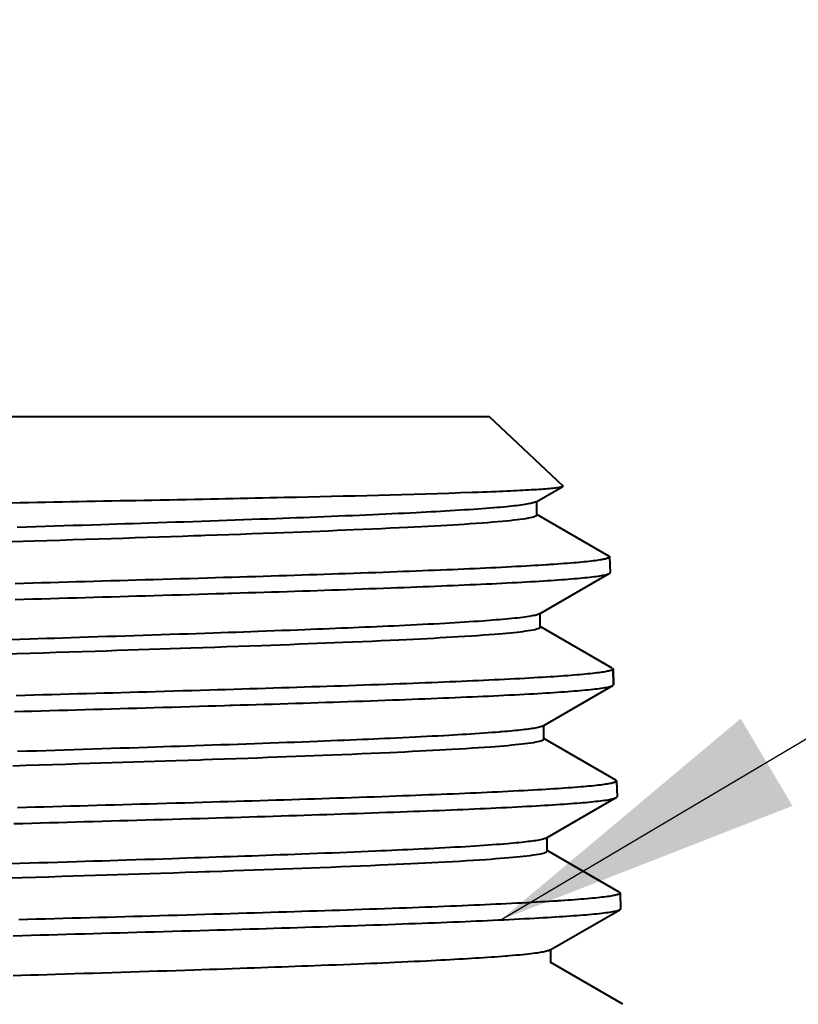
# Model space of a CAD drawing. Header units: millimetres. Extents: x 15 to 415, y 5 to 292.
# Tile 9 of 34: x 117.3 to 123.6, y 218.62 to 226.59. Entities that reach past the tile are written whole.
import ezdxf

# ---------------------------------------------------------------- set-up
doc = ezdxf.new("R2010")
doc.units = ezdxf.units.MM
doc.layers.add('Anmerkungen', color=7, linetype='Continuous')
doc.layers.add('Geometrien', color=7, linetype='Continuous')
doc.styles.add('Shapr1', font='txt', dxfattribs={"height": 3.3495})
doc.dimstyles.new('ISO-25', dxfattribs={"dimtxt": 2.5, "dimasz": 2.5, "dimexe": 1.25, "dimexo": 0.625, "dimtad": 1, "dimtxsty": 'Standard', "dimcen": 2.5, "dimadec": 0, "dimazin": 0, "dimtfac": 1, "dimtmove": 0, "dimatfit": 3, "dimfxl": 1, "dimarcsym": 0})

# ---------------------------------------------------------------- blocks, each defined once
blk = doc.blocks.new('*D4')
at = {"layer": 'Anmerkungen', "color": 0, "linetype": 'Continuous', "lineweight": 15}
for p, q in [((112.0994, 223.3777), (46.4421, 223.3777)), ((47.6921, 60.8777), (47.6921, 220.8777)), ((237.5353, 58.3777), (46.4421, 58.3777))]:
    blk.add_line(p, q, dxfattribs=at)
at = {"layer": 'Anmerkungen', "color": 0}
for points in [[(48.1088, 220.8777), (47.2754, 220.8777), (47.6921, 223.3777)], [(47.2754, 60.8777), (48.1088, 60.8777), (47.6921, 58.3777)]]:
    blk.add_solid(points, dxfattribs=at)
at = {"layer": 'Defpoints', "color": 0}
for p in [(47.6921, 223.3777), (112.7244, 223.3777), (238.1603, 58.3777)]:
    blk.add_point(p, dxfattribs=at)
at = {"layer": 'Anmerkungen', "color": 0, "lineweight": 15, "insert": (45.3173, 140.8777), "char_height": 3.3495, "attachment_point": 5, "rotation": 90, "style": 'Shapr1'}
blk.add_mtext('\\A1;330', dxfattribs=at)

msp = doc.modelspace()

# ---------------------------------------------------------------- linework, layer by layer
at = {"layer": 'Geometrien', "linetype": 'Continuous', "lineweight": 40}
for p, q in [((121.0962, 223.3777), (112.7244, 223.3777)), ((121.6907, 222.8191), (121.0962, 223.3777)), ((121.4792, 222.6929), (121.689, 222.8142)), ((121.4724, 222.689), (121.474, 222.6899)), ((121.474, 222.6899), (121.4792, 222.6929)), ((121.4792, 222.5876), (121.4792, 222.6929)), ((122.0625, 222.2504), (121.4792, 222.5876)), ((121.4792, 222.5834), (121.4792, 222.5876)), ((122.0686, 222.2435), (122.0725, 222.1161)), ((121.5076, 221.7859), (122.0664, 222.109)), ((121.5007, 221.7819), (121.5076, 221.7859)), ((121.5076, 221.6803), (121.5076, 221.7859)), ((121.5076, 221.6764), (121.5076, 221.6803)), ((122.0907, 221.3432), (121.5076, 221.6803)), ((122.0963, 221.3384), (122.0968, 221.3364)), ((122.1002, 221.211), (122.0964, 221.3344)), ((122.1003, 221.2069), (122.0964, 221.3343)), ((122.0968, 221.3364), (122.1008, 221.209)), ((121.5356, 220.8786), (122.0947, 221.2018)), ((121.5286, 220.8746), (121.5356, 220.8786)), ((121.5356, 220.7733), (121.5356, 220.8786)), ((122.119, 220.4361), (121.5356, 220.7733)), ((121.5356, 220.7694), (121.5356, 220.7733)), ((122.1251, 220.4292), (122.129, 220.3018)), ((121.5636, 219.9714), (122.123, 220.2947)), ((121.557, 219.9675), (121.5636, 219.9714)), ((121.5636, 219.8621), (121.5636, 219.9714)), ((122.1473, 219.5288), (121.5636, 219.8662)), ((122.1533, 219.5221), (122.1573, 219.3947)), ((121.592, 219.0643), (122.1513, 219.3877)), ((121.5854, 219.0605), (121.5867, 219.0613)), ((121.5867, 219.0613), (121.592, 219.0643)), ((121.592, 218.959), (121.592, 219.0643)), ((121.592, 218.9549), (121.592, 218.959)), ((122.1756, 218.6217), (121.592, 218.959))]:
    msp.add_line(p, q, dxfattribs=at)
at = {"layer": 'Geometrien', "linetype": 'Continuous', "lineweight": 40, "flags": 128}
for points in [[(120.9581, 222.7664), (120.9688, 222.7668), (121.0064, 222.7681), (121.0431, 222.7695), (121.0789, 222.7708), (121.1137, 222.7722), (121.1476, 222.7736), (121.1781, 222.7748), (121.2077, 222.7761), (121.2365, 222.7774), (121.2645, 222.7786), (121.2917, 222.7799), (121.318, 222.7812), (121.3434, 222.7824), (121.368, 222.7837), (121.3916, 222.7849), (121.4145, 222.7862), (121.4365, 222.7875), (121.4576, 222.7887), (121.4777, 222.79), (121.497, 222.7913), (121.5154, 222.7925), (121.533, 222.7938), (121.5496, 222.7951), (121.5653, 222.7963), (121.5811, 222.7977), (121.5959, 222.7991), (121.6097, 222.8004), (121.6224, 222.8018), (121.634, 222.8031), (121.6446, 222.8045), (121.6547, 222.806), (121.6636, 222.8074), (121.6713, 222.8089), (121.6778, 222.8103), (121.683, 222.8118), (121.687, 222.8132), (121.6891, 222.8143)], [(121.6891, 222.8143), (121.6898, 222.8147), (121.6914, 222.8162), (121.6917, 222.8176), (121.6907, 222.8191)], [(117.2325, 222.6821), (117.3004, 222.6833), (117.3682, 222.6846), (117.4361, 222.6859), (117.5038, 222.6871), (117.5714, 222.6884), (117.6387, 222.6896), (117.7059, 222.6909), (117.7729, 222.6922), (117.8398, 222.6934), (117.9065, 222.6947), (117.973, 222.696), (118.0392, 222.6972), (118.1052, 222.6985), (118.1708, 222.6998), (118.2364, 222.701), (118.3017, 222.7023), (118.3666, 222.7036), (118.4359, 222.7049), (118.5048, 222.7063), (118.5734, 222.7076), (118.6416, 222.709), (118.7095, 222.7104), (118.777, 222.7117), (118.8389, 222.713), (118.9004, 222.7143), (118.9615, 222.7155), (119.0224, 222.7168), (119.0828, 222.718), (119.1427, 222.7193), (119.2021, 222.7206), (119.2611, 222.7218), (119.3196, 222.7231), (119.3777, 222.7244), (119.4353, 222.7256), (119.4397, 222.7257)], [(121.4725, 222.689), (121.4718, 222.6886), (121.4669, 222.6862), (121.4618, 222.6843), (121.4558, 222.6823), (121.4489, 222.6803), (121.4412, 222.6783), (121.4326, 222.6762), (121.4231, 222.6742), (121.4106, 222.6718), (121.3968, 222.6694), (121.3818, 222.667), (121.3655, 222.6645), (121.3481, 222.6621), (121.3314, 222.6599), (121.3139, 222.6578), (121.2953, 222.6556), (121.2757, 222.6535), (121.2552, 222.6513), (121.2338, 222.6492), (121.2087, 222.6468), (121.1826, 222.6444), (121.1552, 222.642), (121.1329, 222.6402)], [(121.1329, 222.6402), (121.1267, 222.6397), (121.0971, 222.6373), (121.0663, 222.635), (121.0344, 222.6326), (121.0013, 222.6302), (120.9671, 222.6279), (120.9318, 222.6255), (120.8954, 222.6231), (120.8579, 222.6208), (120.8193, 222.6184), (120.7796, 222.616), (120.7389, 222.6136), (120.7016, 222.6114), (120.6635, 222.6093), (120.6246, 222.6071), (120.5848, 222.605), (120.5442, 222.6028), (120.5028, 222.6006), (120.4555, 222.5982), (120.4073, 222.5958), (120.3582, 222.5934), (120.3081, 222.591), (120.2571, 222.5886), (120.2052, 222.5862), (120.1523, 222.5838), (120.0986, 222.5815), (120.0441, 222.5791), (119.9887, 222.5767), (119.9324, 222.5744), (119.8753, 222.572), (119.8174, 222.5697), (119.7587, 222.5673), (119.6993, 222.5649), (119.6456, 222.5628), (119.5913, 222.5607), (119.5364, 222.5586), (119.4809, 222.5565), (119.4248, 222.5543), (119.3681, 222.5522), (119.3038, 222.5498), (119.2388, 222.5474), (119.1732, 222.5449), (119.1069, 222.5425), (119.0401, 222.5401), (118.9727, 222.5377), (118.9047, 222.5353), (118.8361, 222.5328), (118.767, 222.5304), (118.6974, 222.528), (118.6274, 222.5256), (118.5568, 222.5232), (118.4858, 222.5208), (118.4144, 222.5184), (118.3426, 222.516), (118.2781, 222.5139), (118.2134, 222.5118), (118.1484, 222.5097), (118.0829, 222.5076), (118.0172, 222.5055), (117.9513, 222.5034), (117.8771, 222.501), (117.8027, 222.4986), (117.728, 222.4962), (117.6531, 222.4938), (117.578, 222.4914), (117.5027, 222.489), (117.4272, 222.4866), (117.3516, 222.4842), (117.2758, 222.4818)], [(118.7633, 222.4172), (118.7978, 222.4184), (118.8937, 222.4217), (118.9886, 222.4251), (119.0823, 222.4284), (119.1749, 222.4317), (119.2663, 222.4351), (119.3563, 222.4384), (119.4323, 222.4413), (119.5073, 222.4441), (119.5813, 222.447), (119.6542, 222.4499), (119.726, 222.4527), (119.7954, 222.4555), (119.8638, 222.4583), (119.931, 222.4611), (119.9971, 222.464), (120.0742, 222.4673), (120.1497, 222.4706), (120.2235, 222.474), (120.2954, 222.4773), (120.3656, 222.4807), (120.4339, 222.484), (120.4909, 222.4869), (120.5465, 222.4897), (120.6006, 222.4926), (120.6533, 222.4954), (120.7045, 222.4983), (120.7533, 222.5011), (120.8007, 222.5039), (120.8466, 222.5067), (120.8909, 222.5095), (120.9417, 222.5129), (120.9904, 222.5162), (121.0368, 222.5196), (121.0811, 222.5229), (121.1231, 222.5262), (121.1629, 222.5296), (121.1987, 222.5328), (121.2324, 222.536), (121.2641, 222.5392), (121.2937, 222.5423), (121.3211, 222.5455), (121.3464, 222.5487), (121.3695, 222.5519), (121.3905, 222.5551), (121.4101, 222.5585), (121.4273, 222.5618), (121.442, 222.5651), (121.4543, 222.5685), (121.4642, 222.5718), (121.4715, 222.5752), (121.4759, 222.578), (121.4784, 222.5809), (121.4792, 222.5835)], [(116.6743, 222.3495), (116.694, 222.3501), (116.7845, 222.353), (116.8751, 222.3558), (116.9657, 222.3587), (117.0563, 222.3616), (117.1452, 222.3644), (117.234, 222.3672), (117.3227, 222.37), (117.4112, 222.3728), (117.5164, 222.3761), (117.6212, 222.3795), (117.7256, 222.3828), (117.8295, 222.3862), (117.933, 222.3895), (118.0359, 222.3928), (118.1336, 222.396), (118.2306, 222.3992), (118.327, 222.4024), (118.4228, 222.4056), (118.5178, 222.4088), (118.612, 222.412), (118.7053, 222.4152), (118.7633, 222.4172)], [(122.0686, 222.2435), (122.0682, 222.2416), (122.0669, 222.2396), (122.0646, 222.2377), (122.0615, 222.2358), (122.0574, 222.2339), (122.0524, 222.2319), (122.0465, 222.23), (122.0397, 222.2281), (122.0319, 222.2262), (122.0233, 222.2242), (122.0137, 222.2223), (122.0032, 222.2204), (121.9919, 222.2184), (121.9796, 222.2165), (121.9664, 222.2146), (121.9517, 222.2126), (121.9359, 222.2105), (121.9192, 222.2085), (121.9015, 222.2065), (121.8828, 222.2045), (121.8634, 222.2025), (121.8431, 222.2005), (121.8218, 222.1985), (121.7995, 222.1965), (121.7763, 222.1945), (121.7522, 222.1925), (121.7271, 222.1906), (121.7012, 222.1886), (121.6744, 222.1866), (121.6466, 222.1846), (121.6179, 222.1826), (121.5882, 222.1806), (121.5765, 222.1798)], [(122.0625, 222.2504), (122.063, 222.25), (122.0661, 222.2479), (122.0679, 222.2457), (122.0686, 222.2435)], [(121.5765, 222.1798), (121.5578, 222.1786), (121.5265, 222.1766), (121.4942, 222.1746), (121.4611, 222.1726), (121.4271, 222.1706), (121.3922, 222.1686), (121.3539, 222.1665), (121.3147, 222.1643), (121.2744, 222.1622), (121.2332, 222.1601), (121.191, 222.1579), (121.1478, 222.1558), (121.1068, 222.1538), (121.065, 222.1518), (121.0224, 222.1498), (120.979, 222.1478), (120.9347, 222.1458), (120.8897, 222.1438), (120.8441, 222.1418), (120.7976, 222.1398), (120.7505, 222.1378), (120.7025, 222.1358), (120.6537, 222.1339), (120.6043, 222.1319), (120.5543, 222.1299), (120.5035, 222.1279), (120.4521, 222.1259), (120.3999, 222.1239), (120.347, 222.1219), (120.2935, 222.1199), (120.2355, 222.1178), (120.1768, 222.1156), (120.1174, 222.1135), (120.0571, 222.1113), (119.9962, 222.1092), (119.9346, 222.1071), (119.8766, 222.1051), (119.818, 222.1031), (119.7589, 222.1011), (119.6992, 222.0991), (119.6389, 222.0971), (119.5781, 222.0951), (119.5169, 222.0931), (119.4552, 222.0911), (119.393, 222.0891), (119.3302, 222.0871), (119.267, 222.0851), (119.2033, 222.0831), (119.1392, 222.0811), (119.0748, 222.0792), (119.0099, 222.0772), (118.9446, 222.0752), (118.8788, 222.0732), (118.8127, 222.0712), (118.7415, 222.069), (118.6699, 222.0669), (118.598, 222.0648), (118.5255, 222.0626), (118.4526, 222.0605), (118.3795, 222.0583), (118.311, 222.0564), (118.2423, 222.0544), (118.1734, 222.0524), (118.104, 222.0504), (118.0345, 222.0484), (117.9647, 222.0464), (117.8949, 222.0444), (117.8249, 222.0424), (117.7547, 222.0404), (117.6842, 222.0384), (117.6135, 222.0364), (117.5427, 222.0344), (117.472, 222.0324), (117.4011, 222.0304), (117.3301, 222.0285), (117.2589, 222.0265)], [(118.9821, 221.9489), (119.0129, 221.9498), (119.0779, 221.9518), (119.1425, 221.9538), (119.2067, 221.9558), (119.2704, 221.9578), (119.3336, 221.9598), (119.3963, 221.9618), (119.4587, 221.9638), (119.5206, 221.9658), (119.5819, 221.9678), (119.6427, 221.9698), (119.7029, 221.9718), (119.7627, 221.9738), (119.8219, 221.9758), (119.8806, 221.9778), (119.9388, 221.9797), (120.0004, 221.9819), (120.0613, 221.984), (120.1215, 221.9862), (120.1811, 221.9883), (120.24, 221.9904), (120.2982, 221.9926), (120.3517, 221.9946), (120.4045, 221.9966), (120.4566, 221.9986), (120.5082, 222.0006), (120.5591, 222.0026), (120.6092, 222.0046), (120.6586, 222.0066), (120.7073, 222.0085), (120.7552, 222.0105), (120.8025, 222.0125), (120.849, 222.0145), (120.8948, 222.0165), (120.9398, 222.0185), (120.9839, 222.0205), (121.0274, 222.0225), (121.07, 222.0245), (121.1119, 222.0265), (121.153, 222.0285), (121.1961, 222.0306), (121.2382, 222.0328), (121.2794, 222.0349), (121.3197, 222.037), (121.3591, 222.0392), (121.3974, 222.0413), (121.4323, 222.0433), (121.4662, 222.0453), (121.4993, 222.0473), (121.5316, 222.0493), (121.5629, 222.0513), (121.5934, 222.0533), (121.623, 222.0553), (121.6516, 222.0573), (121.6793, 222.0593), (121.7062, 222.0613), (121.7322, 222.0633), (121.7572, 222.0653), (121.7813, 222.0673), (121.8044, 222.0693), (121.8266, 222.0712), (121.8479, 222.0732), (121.8683, 222.0752), (121.8877, 222.0772), (121.9074, 222.0794), (121.9261, 222.0815), (121.9436, 222.0836), (121.96, 222.0858), (121.9754, 222.0879), (121.9896, 222.0901), (122.0028, 222.0922), (122.0149, 222.0944), (122.0258, 222.0966), (122.0356, 222.0987), (122.0443, 222.1009), (122.0518, 222.103), (122.0581, 222.1052), (122.0633, 222.1073), (122.0665, 222.109)], [(122.0665, 222.109), (122.0674, 222.1095), (122.0703, 222.1117), (122.072, 222.1139), (122.0725, 222.1161)], [(117.2596, 221.8991), (117.3308, 221.9011), (117.402, 221.9031), (117.4731, 221.9051), (117.5441, 221.9071), (117.6148, 221.9091), (117.6854, 221.9111), (117.7559, 221.9131), (117.8263, 221.915), (117.8965, 221.917), (117.9666, 221.919), (118.0363, 221.921), (118.1058, 221.923), (118.1751, 221.925), (118.2443, 221.927), (118.3132, 221.929), (118.3818, 221.931), (118.4549, 221.9331), (118.5278, 221.9353), (118.6002, 221.9374), (118.6724, 221.9396), (118.7443, 221.9417), (118.8157, 221.9438), (118.8818, 221.9458), (118.9475, 221.9478), (118.9821, 221.9489)], [(121.1581, 221.7331), (121.151, 221.7325), (121.1244, 221.7304), (121.0968, 221.7283), (121.0683, 221.7262), (121.0388, 221.724), (121.0047, 221.7216), (120.9694, 221.7192), (120.9329, 221.7168), (120.8954, 221.7144), (120.8567, 221.7119), (120.817, 221.7095), (120.7762, 221.7071), (120.7343, 221.7047), (120.6914, 221.7023), (120.6475, 221.6998), (120.6025, 221.6974), (120.5565, 221.695), (120.5096, 221.6926), (120.4616, 221.6902), (120.4127, 221.6879), (120.3682, 221.6857), (120.3229, 221.6836), (120.277, 221.6815), (120.2301, 221.6794), (120.1826, 221.6773), (120.1343, 221.6752), (120.0887, 221.6732), (120.0424, 221.6712), (119.9956, 221.6692), (119.948, 221.6672), (119.8999, 221.6653), (119.8512, 221.6633), (119.802, 221.6613), (119.7522, 221.6593), (119.7019, 221.6572), (119.651, 221.6552), (119.5995, 221.6532), (119.5475, 221.6512), (119.4845, 221.6488), (119.4208, 221.6463), (119.3564, 221.6439), (119.2913, 221.6415), (119.2256, 221.6391), (119.1663, 221.6369), (119.1066, 221.6347), (119.0463, 221.6326), (118.9855, 221.6304), (118.9242, 221.6283), (118.8625, 221.6261), (118.7933, 221.6238), (118.7236, 221.6214), (118.6534, 221.619), (118.5827, 221.6167), (118.5115, 221.6143), (118.44, 221.612), (118.368, 221.6096), (118.2955, 221.6072), (118.2227, 221.6049), (118.1496, 221.6025), (118.0761, 221.6001), (118.0023, 221.5977), (117.9281, 221.5953), (117.8537, 221.5929), (117.7791, 221.5905), (117.7122, 221.5884), (117.6452, 221.5862), (117.578, 221.584), (117.5105, 221.5819), (117.4429, 221.5797), (117.3752, 221.5776), (117.2994, 221.5752), (117.2235, 221.5727)], [(121.5008, 221.7819), (121.4993, 221.7811), (121.4947, 221.779), (121.4891, 221.7768), (121.4825, 221.7747), (121.4749, 221.7725), (121.4653, 221.7701), (121.4543, 221.7677), (121.4422, 221.7653), (121.4288, 221.7628), (121.4142, 221.7604), (121.3983, 221.7581), (121.3813, 221.7557), (121.363, 221.7533), (121.3435, 221.7509), (121.3228, 221.7486), (121.3009, 221.7462), (121.2779, 221.7438), (121.2536, 221.7415), (121.2281, 221.7391), (121.2015, 221.7368), (121.1767, 221.7346), (121.1581, 221.7331)], [(118.7739, 221.51), (118.7779, 221.5101), (118.8747, 221.5135), (118.9705, 221.5168), (119.0651, 221.5202), (119.1586, 221.5235), (119.251, 221.5269), (119.3289, 221.5297), (119.4059, 221.5326), (119.482, 221.5354), (119.557, 221.5383), (119.631, 221.5411), (119.7026, 221.544), (119.7732, 221.5468), (119.8426, 221.5496), (119.9109, 221.5524), (119.9908, 221.5557), (120.0689, 221.5591), (120.1454, 221.5624), (120.2201, 221.5657), (120.2931, 221.5691), (120.3642, 221.5724), (120.4236, 221.5753), (120.4816, 221.5782), (120.5383, 221.581), (120.5935, 221.5839), (120.6473, 221.5867), (120.6987, 221.5895), (120.7486, 221.5923), (120.7972, 221.5952), (120.8442, 221.598), (120.8983, 221.6013), (120.9503, 221.6046), (121, 221.608), (121.0476, 221.6113), (121.0929, 221.6147), (121.1359, 221.618), (121.1709, 221.6209), (121.2042, 221.6237), (121.2358, 221.6266), (121.2657, 221.6294), (121.294, 221.6323), (121.32, 221.6351), (121.3444, 221.6379), (121.3671, 221.6407), (121.3882, 221.6435), (121.411, 221.6469), (121.4315, 221.6502), (121.4495, 221.6536), (121.4652, 221.6569), (121.4784, 221.6602), (121.4892, 221.6636), (121.4964, 221.6665), (121.5019, 221.6693), (121.5056, 221.6722), (121.5074, 221.675), (121.5076, 221.6765)], [(116.6727, 221.4424), (116.7337, 221.4443), (116.8248, 221.4471), (116.916, 221.45), (117.0055, 221.4528), (117.095, 221.4556), (117.1844, 221.4584), (117.2738, 221.4612), (117.3799, 221.4646), (117.4858, 221.4679), (117.5913, 221.4713), (117.6965, 221.4746), (117.8013, 221.4779), (117.9056, 221.4813), (117.9944, 221.4841), (118.0827, 221.487), (118.1706, 221.4899), (118.2579, 221.4927), (118.3448, 221.4956), (118.4295, 221.4984), (118.5136, 221.5012), (118.5972, 221.504), (118.6801, 221.5068), (118.7739, 221.51)], [(122.0964, 221.3343), (122.0951, 221.3325), (122.0929, 221.3306), (122.0897, 221.3287), (122.0857, 221.3268), (122.0807, 221.3248), (122.0749, 221.3229), (122.0681, 221.321), (122.0604, 221.3191), (122.0518, 221.3172), (122.0423, 221.3153), (122.0318, 221.3133), (122.0205, 221.3114), (122.0083, 221.3095), (121.9952, 221.3076), (121.9805, 221.3056), (121.9649, 221.3036), (121.9483, 221.3016), (121.9307, 221.2996), (121.9121, 221.2976), (121.8927, 221.2956), (121.8723, 221.2936), (121.851, 221.2916), (121.8288, 221.2896), (121.8055, 221.2876), (121.7814, 221.2856), (121.7563, 221.2836), (121.7303, 221.2816), (121.7034, 221.2796), (121.6756, 221.2776), (121.6468, 221.2756), (121.6171, 221.2736), (121.6021, 221.2727)], [(122.0908, 221.3432), (122.0917, 221.3426), (122.0945, 221.3406), (122.0962, 221.3385), (122.0963, 221.3384)], [(122.0968, 221.3364), (122.0964, 221.3344), (122.0964, 221.3343)], [(121.6021, 221.2727), (121.5866, 221.2717), (121.5552, 221.2697), (121.5229, 221.2677), (121.4897, 221.2657), (121.4556, 221.2637), (121.4206, 221.2617), (121.3822, 221.2595), (121.3428, 221.2574), (121.3025, 221.2553), (121.2611, 221.2531), (121.2188, 221.251), (121.1755, 221.2489), (121.1344, 221.2469), (121.0924, 221.2449), (121.0497, 221.2429), (121.0061, 221.2409), (120.9617, 221.2389), (120.9165, 221.2369), (120.8707, 221.2349), (120.8241, 221.2329), (120.7767, 221.2309), (120.7285, 221.2289), (120.6796, 221.2269), (120.63, 221.2249), (120.5798, 221.2229), (120.5288, 221.2209), (120.4772, 221.219), (120.4248, 221.217), (120.3717, 221.215), (120.318, 221.213), (120.2597, 221.2108), (120.2008, 221.2087), (120.1411, 221.2066), (120.0806, 221.2044), (120.0194, 221.2023), (119.9575, 221.2001), (119.8992, 221.1981), (119.8404, 221.1962), (119.7811, 221.1942), (119.721, 221.1922), (119.6605, 221.1902), (119.5994, 221.1882), (119.5379, 221.1862), (119.4759, 221.1842), (119.4134, 221.1822), (119.3504, 221.1802), (119.2868, 221.1782), (119.2228, 221.1762), (119.1585, 221.1742), (119.0938, 221.1722), (119.0286, 221.1702), (118.9629, 221.1682), (118.8969, 221.1662), (118.8304, 221.1643), (118.7589, 221.1621), (118.6869, 221.16), (118.6146, 221.1578), (118.5418, 221.1557), (118.4686, 221.1536), (118.395, 221.1514), (118.3262, 221.1494), (118.2572, 221.1474), (118.1879, 221.1455), (118.1182, 221.1435), (118.0483, 221.1415), (117.9782, 221.1395), (117.908, 221.1375), (117.8376, 221.1355), (117.767, 221.1335), (117.6962, 221.1315), (117.6252, 221.1295), (117.554, 221.1275), (117.4829, 221.1255), (117.4116, 221.1235), (117.3403, 221.1215), (117.2687, 221.1195)], [(118.9958, 221.0418), (119.0175, 221.0425), (119.0829, 221.0445), (119.1479, 221.0465), (119.2125, 221.0485), (119.2766, 221.0505), (119.3402, 221.0524), (119.4033, 221.0544), (119.466, 221.0564), (119.5283, 221.0584), (119.5901, 221.0604), (119.6512, 221.0624), (119.7119, 221.0644), (119.772, 221.0664), (119.8316, 221.0684), (119.8907, 221.0704), (119.9492, 221.0724), (120.0112, 221.0745), (120.0725, 221.0767), (120.1331, 221.0788), (120.1932, 221.081), (120.2525, 221.0831), (120.311, 221.0852), (120.3649, 221.0872), (120.418, 221.0892), (120.4705, 221.0912), (120.5224, 221.0932), (120.5737, 221.0952), (120.6242, 221.0972), (120.6739, 221.0992), (120.7229, 221.1012), (120.7712, 221.1032), (120.8188, 221.1052), (120.8657, 221.1072), (120.9118, 221.1092), (120.9571, 221.1112), (121.0016, 221.1132), (121.0453, 221.1152), (121.0883, 221.1171), (121.1305, 221.1191), (121.1719, 221.1211), (121.2153, 221.1233), (121.2578, 221.1254), (121.2993, 221.1275), (121.3399, 221.1297), (121.3796, 221.1318), (121.4183, 221.134), (121.4533, 221.136), (121.4876, 221.138), (121.5209, 221.14), (121.5535, 221.142), (121.5851, 221.144), (121.6159, 221.1459), (121.6456, 221.1479), (121.6745, 221.1499), (121.7025, 221.1519), (121.7297, 221.1539), (121.7559, 221.1559), (121.7811, 221.1579), (121.8054, 221.1599), (121.8288, 221.1619), (121.8512, 221.1639), (121.8727, 221.1659), (121.8933, 221.1679), (121.9129, 221.1699), (121.9329, 221.172), (121.9517, 221.1742), (121.9694, 221.1763), (121.9861, 221.1784), (122.0016, 221.1806), (122.016, 221.1827), (122.0295, 221.1849), (122.0419, 221.1871), (122.0531, 221.1892), (122.0631, 221.1914), (122.0719, 221.1936), (122.0795, 221.1958), (122.086, 221.1979), (122.0913, 221.2001), (122.0948, 221.2019)], [(122.0948, 221.2019), (122.0955, 221.2023), (122.0985, 221.2046), (122.1002, 221.2068), (122.1003, 221.2069)], [(122.1008, 221.209), (122.1003, 221.2108), (122.1002, 221.211)], [(117.254, 220.9917), (117.3256, 220.9937), (117.3972, 220.9957), (117.4687, 220.9977), (117.54, 220.9997), (117.6112, 221.0017), (117.6822, 221.0037), (117.7531, 221.0057), (117.8239, 221.0077), (117.8945, 221.0097), (117.965, 221.0117), (118.0351, 221.0137), (118.105, 221.0157), (118.1747, 221.0177), (118.2443, 221.0197), (118.3136, 221.0217), (118.3826, 221.0237), (118.4562, 221.0258), (118.5295, 221.0279), (118.6023, 221.0301), (118.675, 221.0322), (118.7473, 221.0343), (118.8191, 221.0365), (118.8856, 221.0385), (118.9517, 221.0405), (118.9958, 221.0418)], [(121.5287, 220.8746), (121.5277, 220.8741), (121.5226, 220.8717), (121.5163, 220.8693), (121.5086, 220.8669), (121.4998, 220.8645), (121.4896, 220.8621), (121.4782, 220.8597), (121.467, 220.8576), (121.4548, 220.8554), (121.4416, 220.8533), (121.4273, 220.8512), (121.4121, 220.8491), (121.3959, 220.847), (121.3799, 220.845), (121.363, 220.843), (121.3453, 220.841), (121.3267, 220.8391), (121.3073, 220.8371), (121.287, 220.8351), (121.2659, 220.8331), (121.2439, 220.8311), (121.2211, 220.8291), (121.1974, 220.8271), (121.1841, 220.826)], [(121.1841, 220.826), (121.1729, 220.825), (121.1476, 220.823), (121.1161, 220.8206), (121.0835, 220.8182), (121.0498, 220.8157), (121.0149, 220.8133), (120.9789, 220.8109), (120.9457, 220.8087), (120.9117, 220.8066), (120.8768, 220.8044), (120.841, 220.8023), (120.8043, 220.8001), (120.7668, 220.798), (120.724, 220.7956), (120.6802, 220.7932), (120.6353, 220.7909), (120.5895, 220.7885), (120.5426, 220.7861), (120.4948, 220.7838), (120.4459, 220.7814), (120.3961, 220.7791), (120.3453, 220.7767), (120.2936, 220.7743), (120.2498, 220.7723), (120.2054, 220.7704), (120.1604, 220.7684), (120.1146, 220.7664), (120.0682, 220.7644), (120.0213, 220.7624), (119.9703, 220.7602), (119.9187, 220.7581), (119.8664, 220.7559), (119.8134, 220.7537), (119.7598, 220.7516), (119.7055, 220.7494), (119.6441, 220.747), (119.582, 220.7446), (119.5191, 220.7422), (119.4555, 220.7398), (119.3913, 220.7374), (119.3264, 220.735), (119.2608, 220.7326), (119.1945, 220.7303), (119.1277, 220.7279), (119.0602, 220.7255), (118.9922, 220.7232), (118.9236, 220.7208), (118.8544, 220.7185), (118.7847, 220.7161), (118.7145, 220.7137), (118.6515, 220.7116), (118.588, 220.7095), (118.5242, 220.7074), (118.46, 220.7053), (118.3953, 220.7031), (118.3304, 220.701), (118.2571, 220.6986), (118.1835, 220.6962), (118.1094, 220.6937), (118.0351, 220.6913), (117.9604, 220.6889), (117.8855, 220.6865), (117.8103, 220.684), (117.7348, 220.6816), (117.6591, 220.6792), (117.5833, 220.6768), (117.5072, 220.6744), (117.431, 220.672), (117.3546, 220.6696), (117.2781, 220.6672)], [(118.785, 220.6029), (118.8553, 220.6053), (118.952, 220.6086), (119.0476, 220.6119), (119.142, 220.6153), (119.2218, 220.6181), (119.3007, 220.621), (119.3787, 220.6239), (119.4557, 220.6267), (119.5318, 220.6296), (119.6055, 220.6324), (119.6781, 220.6352), (119.7497, 220.638), (119.8203, 220.6408), (119.9028, 220.6442), (119.9837, 220.6475), (120.063, 220.6508), (120.1406, 220.6542), (120.2164, 220.6575), (120.2904, 220.6609), (120.3523, 220.6637), (120.4128, 220.6666), (120.4719, 220.6694), (120.5296, 220.6723), (120.5859, 220.6752), (120.6397, 220.678), (120.6922, 220.6808), (120.7433, 220.6836), (120.7929, 220.6864), (120.8501, 220.6897), (120.9051, 220.6931), (120.9581, 220.6964), (121.0089, 220.6998), (121.0575, 220.7031), (121.1038, 220.7064), (121.1417, 220.7093), (121.1779, 220.7122), (121.2125, 220.715), (121.2453, 220.7179), (121.2764, 220.7207), (121.3053, 220.7235), (121.3324, 220.7264), (121.3579, 220.7292), (121.3817, 220.732), (121.4079, 220.7353), (121.4316, 220.7387), (121.4529, 220.742), (121.4718, 220.7453), (121.4882, 220.7487), (121.5022, 220.752), (121.5123, 220.7549), (121.5206, 220.7577), (121.527, 220.7606), (121.5317, 220.7635), (121.5346, 220.7663), (121.5356, 220.7691), (121.5356, 220.7694)], [(117.2412, 220.553), (117.3481, 220.5563), (117.4547, 220.5597), (117.561, 220.563), (117.667, 220.5664), (117.7725, 220.5697), (117.8625, 220.5726), (117.952, 220.5754), (118.0411, 220.5783), (118.1298, 220.5811), (118.218, 220.584), (118.3042, 220.5868), (118.3898, 220.5896), (118.4748, 220.5924), (118.5592, 220.5952), (118.6589, 220.5986), (118.7576, 220.6019), (118.785, 220.6029)], [(122.1251, 220.4292), (122.1247, 220.4273), (122.1234, 220.4254), (122.1211, 220.4235), (122.118, 220.4216), (122.114, 220.4197), (122.1091, 220.4178), (122.1032, 220.4159), (122.0965, 220.414), (122.0888, 220.4121), (122.0803, 220.4102), (122.0708, 220.4082), (122.0604, 220.4063), (122.0492, 220.4044), (122.037, 220.4025), (122.024, 220.4006), (122.0094, 220.3986), (121.9939, 220.3966), (121.9773, 220.3946), (121.9598, 220.3926), (121.9414, 220.3907), (121.922, 220.3887), (121.9016, 220.3867), (121.8803, 220.3847), (121.858, 220.3827), (121.8347, 220.3807), (121.8105, 220.3787), (121.7854, 220.3767), (121.7594, 220.3747), (121.7325, 220.3727), (121.7046, 220.3707), (121.6758, 220.3687), (121.646, 220.3667), (121.6276, 220.3655)], [(122.1191, 220.436), (122.1198, 220.4356), (122.1227, 220.4334), (122.1244, 220.4313), (122.1251, 220.4292)], [(121.6276, 220.3655), (121.6154, 220.3647), (121.5839, 220.3627), (121.5516, 220.3607), (121.5183, 220.3587), (121.4841, 220.3567), (121.449, 220.3548), (121.4105, 220.3526), (121.371, 220.3505), (121.3305, 220.3484), (121.289, 220.3462), (121.2466, 220.3441), (121.2031, 220.3419), (121.1618, 220.3399), (121.1198, 220.3379), (121.0769, 220.3359), (121.0331, 220.334), (120.9886, 220.332), (120.9432, 220.33), (120.8972, 220.328), (120.8504, 220.326), (120.8029, 220.324), (120.7546, 220.322), (120.7055, 220.32), (120.6557, 220.318), (120.6052, 220.316), (120.5541, 220.314), (120.5022, 220.312), (120.4496, 220.31), (120.3963, 220.308), (120.3424, 220.306), (120.2839, 220.3039), (120.2247, 220.3018), (120.1647, 220.2996), (120.104, 220.2975), (120.0425, 220.2954), (119.9803, 220.2932), (119.9218, 220.2912), (119.8628, 220.2892), (119.8031, 220.2872), (119.7429, 220.2852), (119.682, 220.2832), (119.6207, 220.2812), (119.5589, 220.2793), (119.4966, 220.2773), (119.4339, 220.2753), (119.3705, 220.2733), (119.3067, 220.2713), (119.2424, 220.2693), (119.1778, 220.2673), (119.1127, 220.2653), (119.0472, 220.2633), (118.9812, 220.2613), (118.9148, 220.2593), (118.8481, 220.2573), (118.7762, 220.2552), (118.7039, 220.2531), (118.6312, 220.2509), (118.558, 220.2488), (118.4845, 220.2467), (118.4106, 220.2445), (118.3414, 220.2425), (118.272, 220.2405), (118.2024, 220.2385), (118.1324, 220.2365), (118.0621, 220.2345), (117.9916, 220.2325), (117.9211, 220.2305), (117.8503, 220.2286), (117.7794, 220.2266), (117.7081, 220.2246), (117.6368, 220.2226), (117.5652, 220.2206), (117.4937, 220.2186), (117.4221, 220.2166), (117.3503, 220.2146), (117.2784, 220.2126)], [(119.0103, 220.1348), (119.022, 220.1351), (119.0879, 220.1371), (119.1533, 220.1391), (119.2183, 220.1411), (119.2827, 220.1431), (119.3467, 220.1451), (119.4102, 220.1471), (119.4734, 220.1491), (119.5361, 220.1511), (119.5982, 220.1531), (119.6598, 220.1551), (119.7208, 220.1571), (119.7812, 220.1591), (119.8413, 220.1611), (119.9007, 220.163), (119.9596, 220.165), (120.022, 220.1672), (120.0837, 220.1693), (120.1448, 220.1714), (120.2052, 220.1736), (120.2649, 220.1757), (120.3238, 220.1779), (120.378, 220.1799), (120.4316, 220.1819), (120.4844, 220.1839), (120.5367, 220.1859), (120.5882, 220.1879), (120.6391, 220.1899), (120.6892, 220.1918), (120.7385, 220.1938), (120.7871, 220.1958), (120.8351, 220.1978), (120.8823, 220.1998), (120.9288, 220.2018), (120.9744, 220.2038), (121.0192, 220.2058), (121.0632, 220.2078), (121.1066, 220.2098), (121.1491, 220.2118), (121.1908, 220.2138), (121.2345, 220.2159), (121.2773, 220.2181), (121.3191, 220.2202), (121.3601, 220.2223), (121.4001, 220.2245), (121.439, 220.2266), (121.4744, 220.2286), (121.5089, 220.2306), (121.5425, 220.2326), (121.5753, 220.2346), (121.6072, 220.2366), (121.6383, 220.2386), (121.6683, 220.2406), (121.6975, 220.2426), (121.7257, 220.2446), (121.7531, 220.2466), (121.7795, 220.2486), (121.805, 220.2506), (121.8295, 220.2526), (121.8531, 220.2545), (121.8758, 220.2565), (121.8975, 220.2585), (121.9183, 220.2605), (121.9381, 220.2625), (121.9583, 220.2647), (121.9773, 220.2668), (121.9953, 220.2689), (122.0121, 220.2711), (122.0278, 220.2732), (122.0425, 220.2754), (122.0562, 220.2776), (122.0688, 220.2798), (122.0803, 220.282), (122.0905, 220.2841), (122.0995, 220.2863), (122.1073, 220.2885), (122.114, 220.2907), (122.1194, 220.2929), (122.1231, 220.2948)], [(122.1231, 220.2948), (122.1236, 220.2951), (122.1267, 220.2974), (122.1285, 220.2996), (122.129, 220.3018)], [(117.2484, 220.0844), (117.3204, 220.0864), (117.3923, 220.0884), (117.4642, 220.0904), (117.536, 220.0924), (117.6076, 220.0944), (117.679, 220.0964), (117.7502, 220.0983), (117.8214, 220.1003), (117.8925, 220.1023), (117.9633, 220.1043), (118.0339, 220.1063), (118.1042, 220.1083), (118.1743, 220.1103), (118.2443, 220.1123), (118.314, 220.1143), (118.3834, 220.1163), (118.4574, 220.1184), (118.5311, 220.1206), (118.6044, 220.1227), (118.6775, 220.1249), (118.7502, 220.127), (118.8225, 220.1291), (118.8894, 220.1311), (118.9559, 220.1331), (119.0103, 220.1348)], [(121.211, 219.9187), (121.1825, 219.9164), (121.1514, 219.914), (121.1191, 219.9116), (121.0857, 219.9092), (121.0511, 219.9069), (121.0154, 219.9045), (120.9786, 219.9021), (120.9407, 219.8997), (120.9017, 219.8974), (120.8617, 219.895), (120.8205, 219.8927), (120.7783, 219.8903), (120.735, 219.8879), (120.6907, 219.8856), (120.6502, 219.8835), (120.609, 219.8814), (120.567, 219.8792), (120.524, 219.8771), (120.4803, 219.875), (120.4358, 219.8728), (120.3934, 219.8708), (120.3504, 219.8688), (120.3067, 219.8668), (120.2624, 219.8648), (120.2173, 219.8628), (120.1716, 219.8607), (120.1161, 219.8583), (120.0596, 219.8559), (120.0023, 219.8535), (119.9441, 219.8511), (119.8851, 219.8486), (119.8253, 219.8462), (119.7647, 219.8438), (119.7033, 219.8415), (119.6412, 219.8391), (119.5783, 219.8367), (119.5215, 219.8346), (119.4642, 219.8325), (119.4063, 219.8304), (119.3478, 219.8282), (119.2887, 219.8261), (119.2291, 219.824), (119.173, 219.822), (119.1165, 219.8201), (119.0595, 219.8181), (119.0021, 219.8161), (118.9442, 219.8141), (118.8859, 219.8121), (118.8273, 219.8101), (118.7684, 219.8081), (118.7091, 219.8061), (118.6494, 219.804), (118.5893, 219.802), (118.5289, 219.8), (118.4561, 219.7976), (118.3828, 219.7951), (118.3092, 219.7927), (118.2351, 219.7903), (118.1607, 219.7879), (118.0939, 219.7857), (118.0269, 219.7835), (117.9596, 219.7814), (117.892, 219.7792), (117.8241, 219.7771), (117.756, 219.775), (117.6801, 219.7726), (117.6039, 219.7702), (117.5276, 219.7679), (117.451, 219.7655), (117.3744, 219.7631), (117.2976, 219.7608), (117.2207, 219.7584)], [(121.557, 219.9675), (121.5568, 219.9674), (121.552, 219.9651), (121.546, 219.9627), (121.5387, 219.9603), (121.5301, 219.958), (121.5203, 219.9556), (121.5092, 219.9533), (121.4969, 219.9509), (121.4833, 219.9485), (121.4684, 219.9462), (121.4551, 219.9442), (121.4408, 219.9422), (121.4258, 219.9402), (121.4098, 219.9382), (121.393, 219.9362), (121.3752, 219.9342), (121.3554, 219.9321), (121.3345, 219.9299), (121.3126, 219.9278), (121.2898, 219.9256), (121.266, 219.9234), (121.2413, 219.9213), (121.2125, 219.9189), (121.211, 219.9187)], [(118.7957, 219.6957), (118.8354, 219.697), (118.9331, 219.7004), (119.0296, 219.7037), (119.1113, 219.7066), (119.1921, 219.7094), (119.272, 219.7123), (119.3509, 219.7152), (119.4289, 219.718), (119.5046, 219.7208), (119.5792, 219.7236), (119.6529, 219.7264), (119.7255, 219.7292), (119.8106, 219.7326), (119.8941, 219.7359), (119.976, 219.7393), (120.0563, 219.7426), (120.135, 219.746), (120.2119, 219.7493), (120.2762, 219.7522), (120.3393, 219.755), (120.401, 219.7579), (120.4613, 219.7607), (120.5201, 219.7636), (120.5766, 219.7664), (120.6316, 219.7692), (120.6852, 219.772), (120.7374, 219.7748), (120.7976, 219.7782), (120.8558, 219.7815), (120.9118, 219.7848), (120.9657, 219.7882), (121.0174, 219.7915), (121.067, 219.7949), (121.1076, 219.7977), (121.1466, 219.8006), (121.1839, 219.8034), (121.2196, 219.8063), (121.2536, 219.8092), (121.2853, 219.812), (121.3154, 219.8148), (121.3438, 219.8176), (121.3705, 219.8204), (121.4001, 219.8237), (121.4273, 219.8271), (121.452, 219.8304), (121.4742, 219.8338), (121.494, 219.8371), (121.5113, 219.8405), (121.5242, 219.8433), (121.5352, 219.8462), (121.5444, 219.849), (121.5519, 219.8519), (121.5575, 219.8547), (121.5613, 219.8576), (121.5633, 219.8604), (121.5636, 219.8622)], [(116.6699, 219.6281), (116.7209, 219.6297), (116.8115, 219.6325), (116.9021, 219.6353), (116.9927, 219.6381), (117.1006, 219.6414), (117.2083, 219.6448), (117.3159, 219.6481), (117.4232, 219.6515), (117.5303, 219.6548), (117.637, 219.6581), (117.728, 219.661), (117.8186, 219.6639), (117.9089, 219.6667), (117.9988, 219.6696), (118.0883, 219.6724), (118.1757, 219.6752), (118.2626, 219.678), (118.3491, 219.6809), (118.435, 219.6837), (118.5365, 219.687), (118.6371, 219.6903), (118.7368, 219.6937), (118.7957, 219.6957)], [(122.1533, 219.5221), (122.1529, 219.5202), (122.1516, 219.5183), (122.1494, 219.5164), (122.1463, 219.5145), (122.1423, 219.5126), (122.1374, 219.5107), (122.1316, 219.5088), (122.1249, 219.5069), (122.1173, 219.505), (122.1087, 219.5031), (122.0993, 219.5012), (122.089, 219.4993), (122.0778, 219.4974), (122.0658, 219.4955), (122.0528, 219.4936), (122.0383, 219.4916), (122.0228, 219.4897), (122.0064, 219.4877), (121.989, 219.4857), (121.9707, 219.4837), (121.9513, 219.4817), (121.9309, 219.4797), (121.9095, 219.4777), (121.8872, 219.4757), (121.8639, 219.4737), (121.8397, 219.4718), (121.8146, 219.4698), (121.7885, 219.4678), (121.7615, 219.4658), (121.7336, 219.4638), (121.7047, 219.4618), (121.6749, 219.4598), (121.6531, 219.4584)], [(122.1474, 219.5288), (122.1479, 219.5285), (122.1509, 219.5263), (122.1527, 219.5242), (122.1533, 219.5221)], [(121.6531, 219.4584), (121.6442, 219.4578), (121.6127, 219.4558), (121.5802, 219.4538), (121.5468, 219.4518), (121.5125, 219.4498), (121.4773, 219.4478), (121.4387, 219.4457), (121.3991, 219.4436), (121.3586, 219.4414), (121.3169, 219.4393), (121.2743, 219.4371), (121.2307, 219.435), (121.1893, 219.433), (121.1471, 219.431), (121.1041, 219.429), (121.0601, 219.427), (121.0154, 219.425), (120.97, 219.423), (120.9238, 219.421), (120.8768, 219.4191), (120.8291, 219.4171), (120.7806, 219.4151), (120.7313, 219.4131), (120.6813, 219.4111), (120.6307, 219.4091), (120.5793, 219.4071), (120.5273, 219.4051), (120.4744, 219.4031), (120.4209, 219.4011), (120.3668, 219.3991), (120.308, 219.397), (120.2486, 219.3948), (120.1884, 219.3927), (120.1274, 219.3906), (120.0656, 219.3884), (120.0032, 219.3863), (119.9444, 219.3843), (119.8851, 219.3823), (119.8252, 219.3803), (119.7647, 219.3783), (119.7036, 219.3763), (119.6419, 219.3743), (119.5799, 219.3723), (119.5173, 219.3703), (119.4543, 219.3683), (119.3906, 219.3664), (119.3265, 219.3644), (119.2619, 219.3624), (119.197, 219.3604), (119.1316, 219.3584), (119.0658, 219.3564), (118.9995, 219.3544), (118.9328, 219.3524), (118.8657, 219.3504), (118.7935, 219.3483), (118.7209, 219.3461), (118.6478, 219.344), (118.5743, 219.3418), (118.5003, 219.3397), (118.4261, 219.3376), (118.3566, 219.3356), (118.2869, 219.3336), (118.2169, 219.3316), (118.1465, 219.3296), (118.0759, 219.3276), (118.005, 219.3256), (117.9341, 219.3236), (117.863, 219.3216), (117.7917, 219.3196), (117.7201, 219.3176), (117.6483, 219.3156), (117.5765, 219.3136), (117.5046, 219.3116), (117.4325, 219.3097), (117.3604, 219.3077), (117.2881, 219.3057)], [(119.0212, 219.2276), (119.0266, 219.2278), (119.0929, 219.2298), (119.1587, 219.2318), (119.2241, 219.2338), (119.2889, 219.2358), (119.3533, 219.2377), (119.4172, 219.2397), (119.4807, 219.2417), (119.5438, 219.2437), (119.6063, 219.2457), (119.6683, 219.2477), (119.7297, 219.2497), (119.7905, 219.2517), (119.8509, 219.2537), (119.9108, 219.2557), (119.9701, 219.2577), (120.0329, 219.2598), (120.095, 219.262), (120.1564, 219.2641), (120.2172, 219.2663), (120.2773, 219.2684), (120.3366, 219.2705), (120.3912, 219.2725), (120.4451, 219.2745), (120.4983, 219.2765), (120.5509, 219.2785), (120.6028, 219.2805), (120.654, 219.2825), (120.7045, 219.2845), (120.7541, 219.2865), (120.8031, 219.2885), (120.8514, 219.2905), (120.8989, 219.2925), (120.9457, 219.2945), (120.9916, 219.2965), (121.0368, 219.2985), (121.0812, 219.3004), (121.1248, 219.3024), (121.1676, 219.3044), (121.2097, 219.3064), (121.2537, 219.3086), (121.2968, 219.3107), (121.339, 219.3128), (121.3802, 219.315), (121.4205, 219.3171), (121.4598, 219.3193), (121.4955, 219.3213), (121.5302, 219.3233), (121.5641, 219.3253), (121.5972, 219.3273), (121.6294, 219.3293), (121.6607, 219.3312), (121.691, 219.3332), (121.7204, 219.3352), (121.7489, 219.3372), (121.7765, 219.3392), (121.8031, 219.3412), (121.8289, 219.3432), (121.8536, 219.3452), (121.8775, 219.3472), (121.9003, 219.3492), (121.9223, 219.3512), (121.9433, 219.3532), (121.9633, 219.3552), (121.9837, 219.3573), (122.0029, 219.3595), (122.0211, 219.3616), (122.0381, 219.3637), (122.0541, 219.3659), (122.0689, 219.368), (122.0829, 219.3702), (122.0958, 219.3724), (122.1075, 219.3746), (122.1179, 219.3768), (122.1271, 219.3791), (122.1351, 219.3813), (122.1419, 219.3835), (122.1474, 219.3857), (122.1513, 219.3877)], [(122.1513, 219.3877), (122.1518, 219.388), (122.1549, 219.3902), (122.1567, 219.3924), (122.1573, 219.3947)], [(117.2428, 219.177), (117.3151, 219.179), (117.3875, 219.181), (117.4598, 219.183), (117.532, 219.185), (117.6039, 219.187), (117.6757, 219.189), (117.7474, 219.191), (117.819, 219.193), (117.8905, 219.195), (117.9617, 219.197), (118.0327, 219.199), (118.1034, 219.201), (118.1739, 219.203), (118.2443, 219.205), (118.3144, 219.207), (118.3842, 219.2089), (118.4587, 219.2111), (118.5328, 219.2132), (118.6065, 219.2154), (118.68, 219.2175), (118.7532, 219.2196), (118.8259, 219.2218), (118.8932, 219.2238), (118.9601, 219.2258), (119.0212, 219.2276)], [(121.5855, 219.0606), (121.584, 219.0598), (121.5789, 219.0574), (121.5732, 219.0553), (121.5665, 219.0532), (121.5588, 219.0511), (121.5501, 219.049), (121.5403, 219.0468), (121.5295, 219.0447), (121.5185, 219.0427), (121.5066, 219.0407), (121.4938, 219.0387), (121.4801, 219.0366), (121.4655, 219.0346), (121.4501, 219.0326), (121.4304, 219.0302), (121.4095, 219.0277), (121.3873, 219.0253), (121.364, 219.0229), (121.3394, 219.0205), (121.3136, 219.0181), (121.2866, 219.0157), (121.2584, 219.0133), (121.2375, 219.0116)], [(121.2375, 219.0116), (121.229, 219.0109), (121.1984, 219.0085), (121.1701, 219.0064), (121.1409, 219.0043), (121.1108, 219.0022), (121.0797, 219.0001), (121.0477, 218.9979), (121.0147, 218.9958), (120.9832, 218.9939), (120.9509, 218.9919), (120.9178, 218.9899), (120.8839, 218.9879), (120.8492, 218.9859), (120.8137, 218.9839), (120.7775, 218.9819), (120.7406, 218.9799), (120.703, 218.9779), (120.6645, 218.9759), (120.6253, 218.9739), (120.5854, 218.9718), (120.5367, 218.9694), (120.4869, 218.967), (120.4361, 218.9646), (120.3844, 218.9621), (120.3317, 218.9597), (120.2839, 218.9575), (120.2353, 218.9554), (120.186, 218.9532), (120.1358, 218.9511), (120.085, 218.9489), (120.0334, 218.9468), (119.9752, 218.9444), (119.9162, 218.9421), (119.8564, 218.9397), (119.7958, 218.9373), (119.7343, 218.935), (119.6826, 218.933), (119.6304, 218.931), (119.5776, 218.9291), (119.5242, 218.9271), (119.4703, 218.9251), (119.4159, 218.9232), (119.3612, 218.9212), (119.3059, 218.9192), (119.2502, 218.9172), (119.194, 218.9152), (119.1373, 218.9132), (119.0802, 218.9112), (119.0186, 218.909), (118.9566, 218.9069), (118.8941, 218.9047), (118.831, 218.9025), (118.7675, 218.9004), (118.7037, 218.8982), (118.6318, 218.8958), (118.5595, 218.8934), (118.4868, 218.891), (118.4136, 218.8886), (118.34, 218.8862), (118.266, 218.8838), (118.1917, 218.8815), (118.117, 218.8791), (118.0419, 218.8767), (117.9666, 218.8744), (117.891, 218.872), (117.8151, 218.8697), (117.7389, 218.8673), (117.6626, 218.8649), (117.586, 218.8626), (117.5175, 218.8605), (117.4489, 218.8583), (117.3802, 218.8562), (117.3112, 218.8541), (117.2422, 218.8519)]]:
    msp.add_lwpolyline(points, dxfattribs=at)
at = {"layer": 'Geometrien', "linetype": 'Continuous', "lineweight": 40}
msp.add_arc((116.848, 347.8601), 125.1612, 271.186488, 271.881834, dxfattribs=at)

# ---------------------------------------------------------------- dimensions: what is measured, and where the dimension line sits
at = {"layer": 'Anmerkungen', "linetype": 'Continuous', "lineweight": 15}
dim = msp.add_linear_dim(base=(47.6921, 223.3777), p1=(238.1603, 58.3777), p2=(112.7244, 223.3777), angle=90, dimstyle='ISO-25', override={"dimscale": 1, "dimgap": 0.7, "dimdec": 2, "dimlfac": 2, "dimrnd": 0.01, "dimzin": 8, "dimdsep": 44, "dimtxsty": 'Shapr1', "dimse1": 0, "dimse2": 0, "dimadec": 2, "dimtol": 0, "dimlim": 0, "dimtp": 0, "dimtm": 0, "dimtfac": 0.6, "dimtdec": 8, "dimfrac": 2, "dimtolj": 1, "dimlwd": 15, "dimlwe": 15}, dxfattribs=at)
dim.commit()
dim.dimension.update_dxf_attribs({"geometry": '*D4', "text_midpoint": (47.6921, 140.8777), "dimtype": 160})

# ---------------------------------------------------------------- leaders
msp.add_leader([(121.1887, 219.3054), (145.1385, 233.5173)], dimstyle='ISO-25', dxfattribs=at)

doc.saveas('drawing.dxf')
